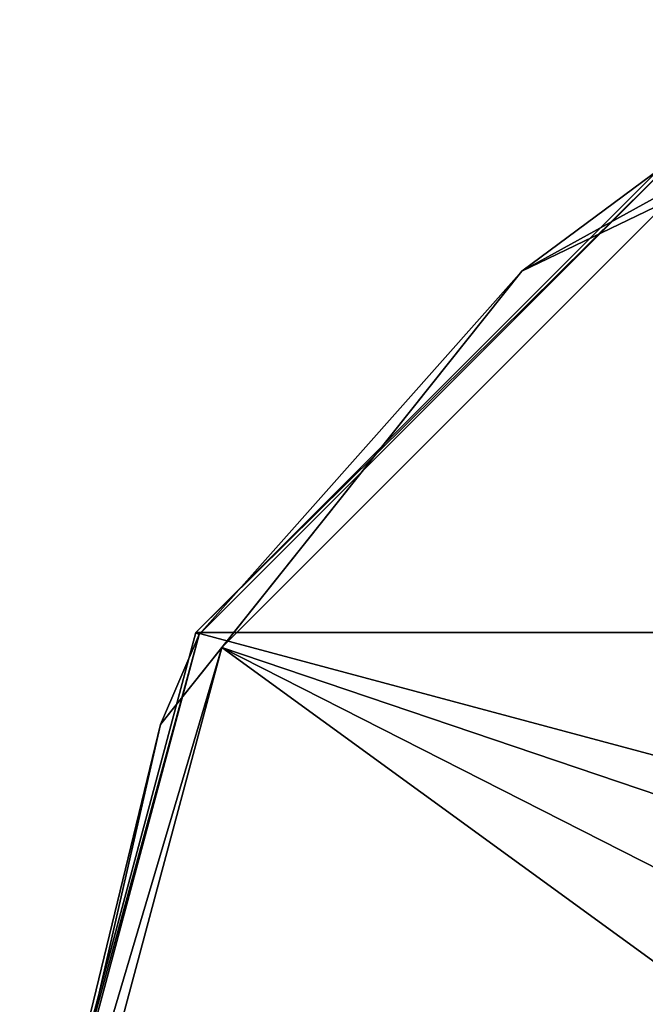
# Model space of a CAD drawing. Header units: metres. Extents: x -102 to 72, y -264 to 72.
# Tile 247 of 256: x -72 to -38, y 16 to 70. Entities that reach past the tile are written whole.
import ezdxf

# ---------------------------------------------------------------- set-up
doc = ezdxf.new("R2010")
doc.units = ezdxf.units.M
doc.layers.add('solid_20461093', color=7, linetype='CONTINUOUS')

msp = doc.modelspace()

# ---------------------------------------------------------------- linework, layer by layer
at = {"layer": 'solid_20461093'}
for points in [[(-44.800121, 56.177574, -875.568237), (-35.418396, 61.346462, -875.1203), (-15.988978, 70.052292, -875.568237)], [(-44.800121, 56.177574, -875.568237), (-15.988978, 70.052292, -875.568237), (-36.14172, 62.599293, -876.593201)], [(-62.786808, 36.250061, -889), (-36.250061, 62.786804, -889), (62.786808, 36.250061, -889)], [(-36.14172, 62.599293, -876.593201), (-36.250061, 62.786804, -889), (-62.786808, 36.250061, -889)], [(-62.599293, 36.14172, -876.593201), (-36.14172, 62.599293, -876.593201), (-62.786808, 36.250061, -889)], [(-44.800121, 56.177574, -875.568237), (-36.14172, 62.599293, -876.593201), (-62.599293, 36.14172, -876.593201)], [(-14.112491, 19.424177, -874.009583), (-35.418396, 61.346462, -875.1203), (-61.346462, 35.418396, -875.1203)], [(-44.800121, 56.177574, -875.568237), (-61.346462, 35.418396, -875.1203), (-35.418396, 61.346462, -875.1203)], [(-64.738052, 31.176203, -875.568237), (-61.346462, 35.418396, -875.1203), (-44.800121, 56.177574, -875.568237)], [(-64.738052, 31.176203, -875.568237), (-44.800121, 56.177574, -875.568237), (-62.599293, 36.14172, -876.593201)], [(-62.786808, 36.250061, -889), (72.5, 0, -889), (-72.5, 0, -889)], [(-62.599293, 36.14172, -876.593201), (-62.786808, 36.250061, -889), (-72.5, 0, -889)], [(-62.599293, 36.14172, -876.593201), (-72.5, 0, -889), (-72.28344, 0, -876.593201)], [(-64.738052, 31.176203, -875.568237), (-62.599293, 36.14172, -876.593201), (-72.28344, 0, -876.593201)], [(-62.786808, 36.250061, -889), (62.786808, 36.250061, -889), (72.5, 0, -889)], [(-71.853813, 0, -875.568237), (-70.836792, 0, -875.1203), (-61.346462, 35.418396, -875.1203)], [(-71.853813, 0, -875.568237), (-61.346462, 35.418396, -875.1203), (-64.738052, 31.176203, -875.568237)], [(-22.83449, 7.419375, -874.009583), (-61.346462, 35.418396, -875.1203), (-70.836792, 0, -875.1203)], [(-19.424177, 14.112491, -874.009583), (-14.112491, 19.424177, -874.009583), (-61.346462, 35.418396, -875.1203)], [(-22.83449, 7.419375, -874.009583), (-19.424177, 14.112491, -874.009583), (-61.346462, 35.418396, -875.1203)], [(-71.853813, 0, -875.568237), (-64.738052, 31.176203, -875.568237), (-72.28344, 0, -876.593201)]]:
    msp.add_3dface(points, dxfattribs=at)

doc.saveas('drawing.dxf')
